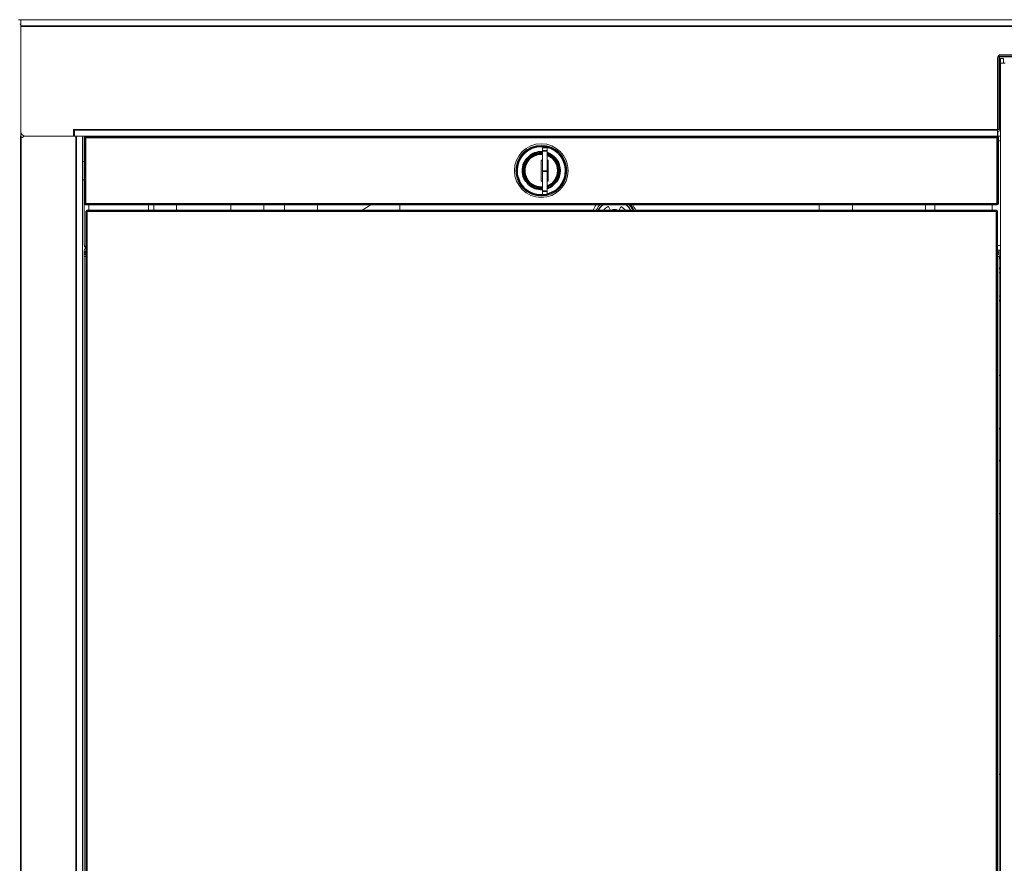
# Model space of a CAD drawing. Header units: millimetres. Extents: x 4 to 1188, y 1 to 840.
# Tile 95 of 197: x 464 to 526, y 359 to 412. Entities that reach past the tile are written whole.
import ezdxf

# ---------------------------------------------------------------- set-up
doc = ezdxf.new("R2010")
doc.units = ezdxf.units.MM
doc.layers.add('1', color=7, linetype='Continuous')
doc.styles.add('Arial Unicode MS', font='Arial Unicode MS')
doc.dimstyles.get("Standard").update_dxf_attribs({"dimtxt": 0.18, "dimasz": 0.18, "dimexe": 0.18, "dimexo": 0.0625, "dimgap": 0.09, "dimtad": 0, "dimtih": 1, "dimtoh": 1, "dimdec": 4, "dimzin": 0, "dimdsep": 46, "dimtxsty": 'Standard', "dimcen": 0.09, "dimadec": 0, "dimazin": 0, "dimtfac": 1, "dimtdec": 4, "dimtofl": 0, "dimtmove": 0, "dimatfit": 3, "dimfxl": 0, "dimtolj": 1, "dimtzin": 0, "dimarcsym": 0})

# ---------------------------------------------------------------- blocks, each defined once
blk = doc.blocks.new('_U19')
at = {"layer": '1', "color": 18, "lineweight": 35}
for p, q in [((552.783, 527.411), (436.133, 527.411)), ((438.133, 411.791), (438.133, 527.411)), ((452.201, 411.791), (436.133, 411.791))]:
    blk.add_line(p, q, dxfattribs=at)
at = {"layer": '1', "color": 18, "lineweight": 70}
for points in [[(438.133, 527.411), (438.909, 523.911), (437.357, 523.911)], [(438.133, 411.791), (437.357, 415.29), (438.909, 415.29)]]:
    blk.add_solid(points, dxfattribs=at)
at = {"layer": '1', "color": 18, "linetype": 'Continuous', "lineweight": 13, "insert": (436.063, 460.986), "char_height": 5, "attachment_point": 7, "rotation": 90, "line_spacing_factor": 1.047437, "style": 'Arial Unicode MS'}
blk.add_mtext('\\fArial Unicode MS|b0|i0;\\W1.0000;{\\H1.21x;(}809{\\H1.21x;)}', dxfattribs=at)

msp = doc.modelspace()

# ---------------------------------------------------------------- linework, layer by layer
at = {"layer": '1', "color": 154, "linetype": 'Continuous', "lineweight": 13}
for p, q in [((464.415, 411.7905), (464.5579, 411.7905)), ((464.5579, 411.7905), (643.9865, 411.7905)), ((464.5579, 411.4291), (464.5579, 411.7905)), ((464.4822, 411.5048), (464.5579, 411.5048)), ((464.5579, 404.5048), (464.5579, 411.4291)), ((464.5579, 404.7905), (464.5579, 411.3905)), ((525.6007, 409.3905), (525.6007, 404.9048)), ((525.9722, 409.3619), (525.8007, 409.3619)), ((525.8007, 409.3619), (525.8007, 409.0762)), ((582.7165, 409.6048), (525.815, 409.6048)), ((525.9722, 409.0762), (525.9722, 409.3619)), ((525.8007, 409.0762), (525.8007, 271.2191)), ((526.0865, 409.0762), (525.8007, 409.0762)), ((464.753, 404.5048), (468.015, 404.5048)), ((467.8436, 404.5048), (464.8436, 404.5048)), ((467.8436, 404.5048), (467.8436, 404.9334)), ((467.8436, 404.9334), (467.915, 404.9334)), ((467.915, 404.9334), (467.915, 404.9048)), ((467.915, 404.5048), (467.915, 404.9048)), ((468.415, 404.5048), (468.015, 404.5048)), ((468.415, 404.5048), (468.415, 271.7905)), ((468.4154, 404.5048), (468.5867, 404.5048)), ((468.515, 400.2905), (468.515, 404.4334)), ((468.5865, 404.5048), (525.5865, 404.5048)), ((525.5856, 404.5048), (525.6136, 404.5048)), ((525.6007, 404.9334), (525.7086, 404.9334)), ((525.6007, 404.9048), (525.6136, 404.9048)), ((525.6136, 404.9048), (525.6136, 404.9334)), ((525.6136, 404.9048), (525.6136, 404.5048)), ((525.8007, 404.5048), (525.6136, 404.5048)), ((525.6157, 404.5762), (525.6157, 404.7619)), ((525.6579, 404.4334), (525.6579, 400.2905)), ((525.6872, 404.8334), (525.7086, 404.8334)), ((525.7086, 404.8334), (525.7086, 404.9334)), ((497.1579, 403.5976), (497.1579, 403.7905)), ((497.1579, 403.7905), (497.4436, 403.7905)), ((497.4436, 403.7905), (497.4436, 403.5976)), ((525.6579, 404.2191), (525.8007, 404.2191)), ((497.1579, 403.5976), (497.1579, 402.3334)), ((497.4436, 403.5976), (497.4436, 402.3334)), ((468.515, 402.9334), (468.415, 402.9334)), ((497.0865, 403.0191), (497.0865, 401.7048)), ((497.1579, 403.0191), (497.0865, 403.0191)), ((497.515, 403.0191), (497.4436, 403.0191)), ((497.515, 401.7048), (497.515, 403.0191)), ((497.1579, 402.3334), (497.1579, 401.0691)), ((497.4436, 402.3334), (497.4436, 401.0691)), ((468.415, 401.7905), (468.515, 401.7905)), ((497.0865, 401.7048), (497.1579, 401.7048)), ((497.4436, 401.7048), (497.515, 401.7048)), ((497.1579, 400.8762), (497.1579, 401.0691)), ((497.4436, 400.8762), (497.1579, 400.8762)), ((497.4436, 401.0691), (497.4436, 400.8762)), ((468.515, 397.7905), (468.515, 400.2905)), ((525.5865, 400.2191), (468.5865, 400.2191)), ((468.8007, 399.8976), (468.8007, 400.2191)), ((468.8108, 399.8976), (468.8108, 400.2191)), ((472.5365, 400.2191), (472.5365, 399.8977)), ((472.8579, 400.2192), (472.8579, 399.8978)), ((474.2865, 399.8978), (474.2865, 400.2192)), ((477.6793, 399.8976), (477.6793, 400.2191)), ((479.7507, 399.8977), (479.7507, 400.2191)), ((481.0365, 400.2191), (481.0365, 399.8977)), ((483.1079, 400.2191), (483.1079, 399.8976)), ((486.4311, 400.2191), (485.8953, 399.8977)), ((488.2507, 399.8977), (488.2507, 400.2191)), ((501.3828, 399.9179), (501.3011, 400.083)), ((502.0439, 400.0678), (501.9555, 399.9062)), ((514.465, 400.2191), (514.465, 399.8977)), ((516.5365, 400.2191), (516.5365, 399.8976)), ((521.1079, 399.8976), (521.1079, 400.2191)), ((521.6793, 399.8977), (521.6793, 400.2191)), ((525.2722, 399.8977), (525.2722, 400.2191)), ((468.6079, 304.3262), (468.6079, 399.8262)), ((468.6793, 399.8976), (525.5365, 399.8976)), ((525.6079, 399.8262), (525.6079, 304.3262)), ((525.6079, 397.6762), (525.8007, 397.6762)), ((468.515, 397.2762), (468.515, 397.1334)), ((468.515, 396.9905), (468.515, 397.1334)), ((468.515, 396.9905), (468.6079, 396.9905)), ((468.515, 303.863), (468.515, 396.9905)), ((525.6079, 397.3905), (525.8007, 397.3905)), ((525.7007, 396.9905), (525.6079, 396.9905)), ((525.7007, 397.2762), (525.7007, 397.1334)), ((525.7007, 397.1334), (525.7007, 396.9905)), ((525.7007, 396.9905), (525.7007, 299.8921)), ((468.6068, 393.7119), (468.6068, 395.1405)), ((525.609, 395.1405), (525.609, 393.7119)), ((468.6068, 390.8548), (468.6068, 392.2834)), ((525.609, 392.2834), (525.609, 390.8548)), ((468.6068, 388.6191), (468.6068, 390.0476)), ((525.609, 390.0476), (525.609, 388.6191)), ((525.7007, 386.3199), (525.7178, 386.3199)), ((525.8007, 386.1762), (525.7178, 386.3199)), ((468.6068, 384.0476), (468.6068, 385.4762)), ((525.609, 385.4762), (525.609, 384.0476)), ((525.7007, 385.7838), (525.7178, 385.7838)), ((525.7007, 384.7115), (525.7178, 384.7115)), ((525.7007, 384.1754), (525.7178, 384.1754)), ((525.7178, 384.1754), (525.8007, 384.3191)), ((468.6068, 370.9905), (468.6068, 372.4191)), ((525.609, 372.4191), (525.609, 370.9905)), ((468.6068, 365.7262), (468.6068, 367.1548)), ((525.609, 367.1548), (525.609, 365.7262)), ((468.6068, 361.1548), (468.6068, 362.5834)), ((525.609, 362.5834), (525.609, 361.1548))]:
    msp.add_line(p, q, dxfattribs=at)
at = {"layer": '1', "color": 154, "linetype": 'Continuous', "lineweight": 35}
for p, q in [((643.9865, 411.3905), (464.5579, 411.3905)), ((525.7086, 409.4905), (582.8229, 409.4905)), ((525.7086, 404.9334), (525.7086, 409.4905)), ((464.5579, 404.5048), (464.5579, 271.3619)), ((467.915, 404.9048), (525.6007, 404.9048)), ((468.015, 404.5048), (468.015, 271.7905)), ((468.515, 404.4334), (468.5865, 404.4334)), ((468.5865, 404.5048), (468.5865, 404.4334)), ((525.5865, 404.4334), (468.5865, 404.4334)), ((468.5865, 404.4334), (468.5865, 400.2905)), ((525.5865, 404.4334), (525.5865, 404.5048)), ((525.5865, 400.2905), (525.5865, 404.4334)), ((525.5865, 404.4334), (525.6579, 404.4334)), ((497.4436, 403.5976), (497.1579, 403.5976)), ((495.4972, 402.3619), (495.5686, 402.3619)), ((495.9079, 402.3619), (495.9793, 402.3619)), ((495.9829, 402.3619), (496.0543, 402.3619)), ((497.4436, 402.3334), (497.1579, 402.3334)), ((498.19, 402.3619), (498.1186, 402.3619)), ((498.265, 402.3619), (498.1936, 402.3619)), ((498.6757, 402.3619), (498.6043, 402.3619)), ((497.1579, 401.0691), (497.4436, 401.0691)), ((468.515, 400.2905), (468.5865, 400.2905)), ((468.5865, 400.2905), (525.5865, 400.2905)), ((468.5865, 400.2191), (468.5865, 400.2905)), ((525.5865, 400.2905), (525.5865, 400.2191)), ((525.5865, 400.2905), (525.6579, 400.2905)), ((468.6793, 399.8262), (468.6079, 399.8262)), ((468.6793, 399.8976), (468.6793, 399.8262)), ((525.5365, 399.8262), (468.6793, 399.8262)), ((468.6793, 399.8262), (468.6793, 304.3262)), ((525.5365, 399.8976), (525.5365, 399.8262)), ((525.6079, 399.8262), (525.5365, 399.8262)), ((525.5365, 304.3262), (525.5365, 399.8262)), ((468.6079, 397.2762), (468.515, 397.2762)), ((468.515, 397.1334), (468.6079, 397.1334)), ((525.6079, 397.2762), (525.7007, 397.2762)), ((525.6079, 397.1334), (525.7007, 397.1334))]:
    msp.add_line(p, q, dxfattribs=at)
at = {"layer": '1', "color": 154, "linetype": 'Continuous', "lineweight": 13}
msp.add_circle((497.0865, 402.3619), 1.6786, dxfattribs=at)
for centre, radius, start, end in [((525.815, 409.3905), 0.2143, 90, 180), ((464.8436, 404.7905), 0.2857, 180, 270), ((464.6293, 404.5048), 0.0714, 180, 330), ((464.753, 404.4334), 0.0714, 90, 150), ((468.5865, 404.4334), 0.0714, 90, 180), ((525.5865, 404.4334), 0.0714, 0, 90), ((525.6872, 404.7619), 0.0714, 90, 180), ((525.6872, 404.5762), 0.0714, 180, 270), ((497.0865, 402.3619), 1.5893, 0, 180), ((497.0865, 402.3619), 1.1071, 86.301562, 180), ((497.0865, 402.3619), 1.1036, 86.290312, 180), ((497.0865, 402.3619), 1.1071, 0, 71.181562), ((497.0865, 402.3619), 1.1036, 0, 71.119687), ((497.0865, 402.3619), 1.5893, 180, 0), ((497.0865, 402.3619), 1.1071, 180, 273.698438), ((497.0865, 402.3619), 1.1036, 180, 273.709688), ((497.0865, 402.3619), 1.1036, 288.880313, 0), ((497.0865, 402.3619), 1.1071, 288.818438, 0), ((468.5865, 400.2905), 0.0714, 180, 270), ((501.6579, 399.3619), 1.4286, 143.128125, 157.9725), ((501.6579, 399.3619), 1.1429, 131.411424, 152.049549), ((501.6579, 399.3619), 1.1286, 130.578803, 151.660219), ((501.6579, 399.3619), 0.8571, 119.955596, 141.318529), ((501.2554, 400.0604), 0.051, 26.326856, 119.955596), ((502.0887, 400.0433), 0.051, 57.698115, 151.326856), ((501.6579, 399.3619), 0.8571, 38.681694, 57.698115), ((501.6579, 399.3619), 1.1286, 28.339781, 49.421197), ((501.6579, 399.3619), 1.1429, 27.956424, 48.594549), ((501.6579, 399.3619), 1.4286, 22.0275, 36.871875), ((525.5865, 400.2905), 0.0714, 270, 0), ((468.6793, 399.8262), 0.0714, 90, 180), ((501.4285, 399.9406), 0.051, 206.326856, 237.278162), ((501.6579, 399.3619), 0.5714, 69.636345, 110.363459), ((501.6579, 399.3619), 0.5643, 71.690711, 108.315086), ((501.9108, 399.9307), 0.051, 319.628987, 331.326856), ((525.5365, 399.8262), 0.0714, 0, 90), ((469.0579, 397.2762), 0.5429, 145.989844, 180), ((525.1579, 397.2762), 0.5429, 0, 12.154219), ((526.415, 396.6762), 0.7143, 149.315625, 180), ((525.8436, 396.3522), 0.1429, 180, 240), ((525.7007, 396.1048), 0.1429, 270, 314.428125), ((525.7007, 396.1048), 0.1429, 45.571875, 60), ((525.7007, 394.3905), 0.1429, 45.571875, 90), ((525.8436, 394.1431), 0.1429, 120, 180), ((525.7007, 394.3905), 0.1429, 300, 314.428125), ((525.8436, 389.6762), 0.1429, 180, 252.541406), ((525.8436, 380.8191), 0.1429, 107.458594, 180), ((525.8436, 373.3905), 0.1429, 180, 252.541406), ((525.8436, 364.5334), 0.1429, 107.458594, 180)]:
    msp.add_arc(centre, radius, start, end, dxfattribs=at)
at = {"layer": '1', "color": 154, "linetype": 'Continuous', "lineweight": 35}
for radius, start, end in [(1.5179, 0, 180), (1.1786, 86.526562, 180), (1.0321, 86.034375, 180), (1.1786, 0, 72.362812), (1.0321, 0, 69.758437), (1.5179, 180, 281.809687), (1.1786, 180, 273.473438), (1.0321, 180, 273.965625), (1.5179, 283.606875, 0), (1.1786, 287.637188, 0), (1.0321, 290.241563, 0)]:
    msp.add_arc((497.0865, 402.3619), radius, start, end, dxfattribs=at)
at = {"layer": '1', "color": 154, "linetype": 'Continuous', "lineweight": 13}
for points, knots in [([(464.5579, 411.4291), (464.5579, 411.4341), (464.5574, 411.439), (464.5559, 411.4462), (464.5554, 411.4486), (464.5539, 411.4534), (464.5531, 411.4558), (464.5502, 411.4626), (464.5479, 411.467), (464.5438, 411.4731), (464.5423, 411.4752), (464.5391, 411.479), (464.5375, 411.4808), (464.5322, 411.4861), (464.5284, 411.4892), (464.5233, 411.4927), (464.5222, 411.4933), (464.5201, 411.4946), (464.5168, 411.4965), (464.5112, 411.4991), (464.5066, 411.5008), (464.5019, 411.5022), (464.4994, 411.5028), (464.4921, 411.5043), (464.4872, 411.5048), (464.4822, 411.5048)], [0, 0, 0, 0, 0.125, 0.125, 0.1875, 0.1875, 0.25, 0.25, 0.375, 0.375, 0.4375, 0.4375, 0.5, 0.5, 0.625, 0.625, 0.65625, 0.65625, 0.6875, 0.75, 0.8125, 0.8125, 0.875, 0.875, 1, 1, 1, 1]), ([(500.7739, 400.2621), (500.6803, 400.1659), (500.6021, 400.0545), (500.5385, 399.9228), (500.5335, 399.9122), (500.5287, 399.9015)], [0, 0, 0, 0, 0.9198484, 0.9198484, 1, 1, 1, 1]), ([(502.7913, 399.9219), (502.7574, 399.9955), (502.7162, 400.0658), (502.6413, 400.1686), (502.612, 400.2043), (502.5809, 400.2383)], [0, 0, 0, 0, 0.6377478, 0.6377478, 1, 1, 1, 1]), ([(502.8684, 399.9124), (502.8462, 399.9646), (502.8207, 400.0155), (502.7518, 400.1326), (502.7054, 400.1972), (502.6534, 400.257)], [0, 0, 0, 0, 0.4179174, 0.4179174, 1, 1, 1, 1]), ([(468.6746, 397.4708), (468.6705, 397.4739), (468.6606, 397.4816), (468.6457, 397.4945), (468.6299, 397.5096), (468.6151, 397.5255), (468.6013, 397.542), (468.5885, 397.5591), (468.5767, 397.5768), (468.5658, 397.595), (468.5561, 397.6136), (468.5473, 397.6326), (468.5396, 397.6518), (468.533, 397.6714), (468.5274, 397.6911), (468.5229, 397.7109), (468.5193, 397.7308), (468.5168, 397.7507), (468.5153, 397.7706), (468.5151, 397.7839), (468.515, 397.7905)], [0, 0, 0, 0, 0.0423281, 0.1018163, 0.1609049, 0.2195948, 0.2778871, 0.3357828, 0.3932829, 0.4503886, 0.5071008, 0.5634208, 0.6193496, 0.6748884, 0.7300385, 0.7848009, 0.839177, 0.893168, 0.9467753, 1, 1, 1, 1])]:
    msp.add_open_spline(points, degree=3, knots=knots, dxfattribs=at)
msp.add_open_spline([(525.7086, 409.4905), (525.6914, 409.4982), (525.6743, 409.5059), (525.6572, 409.5134)], degree=3, dxfattribs=at)

# ---------------------------------------------------------------- dimensions: what is measured, and where the dimension line sits
at = {"layer": '1', "color": 18, "linetype": 'Continuous', "lineweight": 13}
dim = msp.add_linear_dim(base=(438.1331, 527.4114), p1=(453.2007, 411.7905), p2=(554.2115, 527.4114), angle=90, dimstyle='Standard', override={"dimtxt": 5, "dimasz": 3.5, "dimexe": 2, "dimexo": 1, "dimgap": 2.5, "dimtad": 1, "dimtih": 0, "dimtoh": 0, "dimdec": 0, "dimlfac": 7, "dimzin": 8, "dimdsep": 44, "dimlunit": 2, "dimpost": '(<>)', "dimtxsty": 'Arial Unicode MS', "dimsah": 1, "dimse1": 0, "dimse2": 0, "dimsd1": 0, "dimsd2": 0, "dimclrd": 18, "dimclre": 18, "dimclrt": 18, "dimtm": -0.1, "dimtfac": 0.4, "dimtdec": 2, "dimtofl": 1, "dimtmove": 0, "dimtzin": 8, "dimlwd": 35, "dimlwe": 35}, dxfattribs=at)
dim.commit()
dim.dimension.update_dxf_attribs({"geometry": '_U19', "text_midpoint": (438.1331, 469.6009), "dimtype": 160})

doc.saveas('drawing.dxf')
